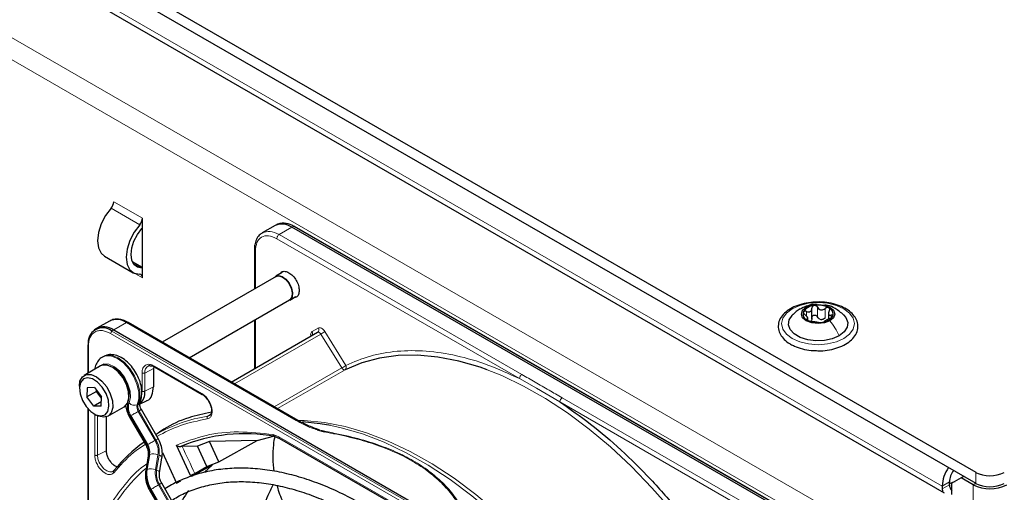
# Paper-space layout 'Blatt4' of a CAD drawing. Header units: millimetres. Extents: x 5 to 418, y 2 to 292.
# Tile 77 of 117: x 129 to 153, y 213 to 225. Entities that reach past the tile are written whole.
import ezdxf

# ---------------------------------------------------------------- set-up
doc = ezdxf.new("R2010")
doc.units = ezdxf.units.MM

psp = doc.layouts.new('Blatt4')

# ---------------------------------------------------------------- linework, layer by layer
at = {"color": 7, "linetype": 'Continuous', "lineweight": 25}
for p, q in [((94.68, 246.854), (152.427, 213.517)), ((94.68, 246.582), (152.427, 213.245)), ((95.34, 245.52), (151.649, 213.014)), ((131.862, 219.56), (131.862, 219.796)), ((131.862, 218.562), (131.862, 219.56)), ((135.135, 219.614), (134.821, 219.433)), ((135.207, 219.648), (135.161, 219.627)), ((148.527, 212.082), (135.551, 219.573)), ((148.592, 212.104), (135.617, 219.594)), ((134.624, 219.018), (134.624, 218.048)), ((130.928, 218.858), (131.635, 218.449)), ((131.862, 218.575), (131.613, 218.719)), ((131.862, 218.326), (131.862, 218.562)), ((135.16, 218.357), (132.348, 216.734)), ((135.309, 218.453), (135.156, 218.364)), ((133.015, 216.349), (135.493, 217.78)), ((135.497, 217.772), (135.65, 217.861)), ((148.385, 217.307), (148.385, 217.57)), ((131.05, 217.256), (130.737, 217.075)), ((134.624, 217.278), (134.624, 216.076)), ((148.281, 217.279), (148.281, 217.346)), ((148.794, 217.466), (148.794, 217.303)), ((130.712, 217.059), (130.671, 217.029)), ((131.153, 217.034), (144.129, 209.543)), ((135.697, 214.8), (131.508, 217.219)), ((134.056, 215.748), (136.185, 216.977)), ((130.513, 216.648), (130.513, 215.963)), ((130.897, 216.377), (130.874, 216.364)), ((130.827, 216.145), (130.427, 215.913)), ((132.142, 216.129), (132.133, 216.081)), ((132.133, 216.081), (132.133, 215.632)), ((132.16, 216.122), (133.335, 215.444)), ((130.306, 215.646), (130.306, 215.592)), ((130.5, 215.608), (130.489, 215.379)), ((130.682, 215.61), (130.5, 215.608)), ((130.682, 215.61), (130.853, 215.383)), ((130.725, 215.515), (130.727, 215.551)), ((130.725, 215.515), (130.489, 215.379)), ((130.661, 215.152), (130.489, 215.379)), ((130.75, 215.52), (130.725, 215.515)), ((130.851, 215.347), (130.725, 215.515)), ((130.843, 215.154), (130.853, 215.383)), ((130.513, 215.092), (130.513, 209.597)), ((130.847, 215.259), (130.661, 215.152)), ((130.843, 215.154), (130.661, 215.152)), ((131.01, 214.903), (131.411, 215.134)), ((131.793, 215.2), (131.966, 215.285)), ((132.251, 214.351), (131.838, 215.068)), ((130.671, 214.959), (130.718, 214.932)), ((130.966, 214.884), (130.966, 214.052)), ((131.537, 214.895), (131.951, 214.178)), ((133.519, 214.919), (133.478, 214.903)), ((132.193, 214.46), (132.19, 214.458)), ((134.693, 214.307), (135.099, 214.407)), ((135.116, 214.408), (135.249, 214.355)), ((135.248, 214.356), (139.917, 211.66)), ((136.174, 214.57), (136.349, 214.517)), ((136.264, 214.558), (136.36, 214.531)), ((133.051, 213.436), (132.699, 214.187)), ((132.84, 214.158), (132.807, 214.156)), ((133.22, 214.163), (132.84, 214.158)), ((133.519, 214.278), (133.22, 214.163)), ((133.452, 213.662), (133.22, 214.163)), ((134.693, 214.307), (133.519, 214.278)), ((133.751, 213.779), (133.519, 214.278)), ((133.751, 213.779), (134.693, 214.307)), ((132.004, 213.923), (131.944, 213.553)), ((132.285, 213.504), (132.345, 213.874)), ((132.355, 214.007), (132.707, 213.248)), ((133.58, 213.696), (133.076, 213.413)), ((133.153, 213.489), (133.452, 213.662)), ((133.391, 213.524), (133.58, 213.696)), ((133.452, 213.662), (133.751, 213.779)), ((152.073, 213.381), (151.837, 213.245)), ((152.132, 213.415), (152.073, 213.381)), ((152.368, 213.211), (152.073, 213.381)), ((136.334, 206.327), (132.338, 213.249)), ((132.707, 213.248), (132.813, 213.306)), ((151.602, 213.177), (151.602, 213.109)), ((151.778, 213.211), (151.778, 213.279)), ((151.837, 212.973), (151.837, 213.245)), ((132.038, 213.076), (136.034, 206.154))]:
    psp.add_line(p, q, dxfattribs=at)
at = {"color": 7, "linetype": 'Continuous', "lineweight": 18}
for p, q in [((151.602, 213.177), (95.387, 245.629)), ((93.678, 244.438), (149.775, 212.054)), ((93.442, 244.03), (149.539, 211.646)), ((131.862, 219.796), (131.154, 220.204)), ((131.795, 219.635), (131.088, 220.044)), ((135.238, 219.392), (135.551, 219.573)), ((135.551, 219.573), (135.595, 219.593)), ((135.595, 219.593), (148.57, 212.103)), ((141.168, 215.832), (135.179, 219.29)), ((141.227, 215.934), (135.238, 219.392)), ((134.649, 218.983), (134.649, 218.062)), ((131.846, 218.563), (131.628, 218.689)), ((131.691, 218.425), (131.862, 218.326)), ((148.25, 217.377), (148.25, 217.494)), ((148.526, 217.356), (148.526, 217.594)), ((148.71, 217.327), (148.71, 217.565)), ((134.649, 217.292), (134.649, 216.09)), ((148.262, 217.284), (148.262, 217.306)), ((148.863, 217.338), (148.863, 217.399)), ((131.11, 217.004), (131.153, 217.034)), ((131.153, 217.034), (131.467, 217.215)), ((131.467, 217.215), (135.656, 214.796)), ((136.048, 216.994), (136.202, 217.083)), ((144.053, 209.455), (131.078, 216.945)), ((144.086, 209.514), (131.11, 217.004)), ((134.135, 215.702), (136.266, 216.933)), ((136.783, 216.097), (136.266, 216.933)), ((136.364, 216.994), (136.881, 216.159)), ((130.528, 216.627), (130.528, 215.972)), ((132.133, 216.081), (131.92, 215.971)), ((132.15, 216.144), (133.324, 215.467)), ((136.783, 216.097), (135.117, 215.135)), ((136.863, 216.052), (135.196, 215.09)), ((131.852, 215.523), (131.852, 215.972)), ((131.92, 215.522), (131.92, 215.971)), ((141.168, 215.832), (141.588, 215.599)), ((132.133, 215.632), (131.92, 215.522)), ((141.588, 215.599), (142.165, 215.257)), ((148.213, 211.901), (142.224, 215.359)), ((130.528, 215.076), (130.528, 209.751)), ((131.758, 215.202), (131.734, 215.188)), ((148.154, 211.799), (142.165, 215.257)), ((130.685, 213.942), (130.685, 214.936)), ((130.754, 213.941), (130.754, 214.913)), ((131.975, 214.192), (131.561, 214.909)), ((131.578, 214.918), (131.992, 214.202)), ((131.783, 215.036), (131.759, 215.023)), ((132.173, 214.306), (131.759, 215.023)), ((131.783, 215.036), (132.196, 214.32)), ((133.478, 214.903), (133.544, 214.947)), ((135.089, 214.449), (135.231, 214.394)), ((135.231, 214.394), (139.9, 211.699)), ((131.992, 214.202), (131.975, 214.192)), ((130.754, 213.941), (130.966, 214.052)), ((131.964, 213.578), (132.024, 213.948)), ((132.041, 213.958), (131.98, 213.588)), ((132.024, 213.948), (132.041, 213.958)), ((132.183, 213.582), (132.244, 213.952)), ((132.272, 213.942), (132.212, 213.571)), ((131.98, 213.588), (131.964, 213.578)), ((152.427, 213.245), (152.427, 213.517)), ((136.256, 206.282), (132.259, 213.204)), ((132.283, 213.218), (136.279, 206.296)), ((151.778, 213.279), (151.602, 213.177)), ((151.778, 213.211), (151.602, 213.109)), ((152.427, 213.245), (152.368, 213.211)), ((152.368, 187.694), (152.368, 213.211)), ((132.061, 213.09), (132.078, 213.1)), ((136.058, 206.168), (132.061, 213.09)), ((132.078, 213.1), (136.075, 206.177))]:
    psp.add_line(p, q, dxfattribs=at)
at = {"color": 7, "linetype": 'Continuous', "lineweight": 25, "flags": 128}
for points in [[(131.088, 220.044), (130.951, 219.859), (130.846, 219.653), (130.779, 219.44), (130.756, 219.239), (130.779, 219.064), (130.846, 218.93), (130.928, 218.858)], [(131.795, 219.635), (131.659, 219.451), (131.553, 219.244), (131.486, 219.032), (131.463, 218.831), (131.486, 218.656), (131.553, 218.522), (131.659, 218.437), (131.795, 218.41)], [(131.846, 218.563), (131.737, 218.584), (131.653, 218.651), (131.599, 218.759), (131.581, 218.899), (131.599, 219.06), (131.653, 219.23), (131.737, 219.395), (131.846, 219.542)], [(135.122, 218.335), (135.143, 218.355), (135.217, 218.38)], [(135.16, 218.357), (135.219, 218.373), (135.308, 218.35), (135.399, 218.285), (135.479, 218.187), (135.536, 218.071), (135.561, 217.954), (135.551, 217.855), (135.506, 217.788), (135.493, 217.78)], [(135.217, 218.38), (135.307, 218.357), (135.401, 218.291), (135.483, 218.19), (135.542, 218.071), (135.567, 217.951), (135.556, 217.85), (135.51, 217.781), (135.456, 217.758)], [(148.829, 217.261), (148.695, 217.209), (148.538, 217.191), (148.38, 217.209), (148.246, 217.261), (148.156, 217.338), (148.125, 217.429), (148.156, 217.52), (148.246, 217.598)], [(148.246, 217.598), (148.38, 217.649), (148.538, 217.667), (148.695, 217.649), (148.829, 217.598), (148.919, 217.52), (148.95, 217.429), (148.919, 217.338), (148.829, 217.261)], [(149.056, 216.892), (148.889, 216.819), (148.693, 216.777), (148.485, 216.769), (148.281, 216.794), (148.098, 216.852), (147.95, 216.937), (147.85, 217.043), (147.806, 217.161), (147.821, 217.281), (147.894, 217.394), (147.899, 217.399)], [(149.168, 217.408), (149.225, 217.339), (149.269, 217.221), (149.254, 217.101), (149.181, 216.988), (149.056, 216.892)], [(140.368, 216.05), (140.194, 216.112), (139.668, 216.265), (139.154, 216.365), (138.654, 216.41), (138.172, 216.402), (137.711, 216.339), (137.274, 216.222), (136.863, 216.052)], [(131.411, 215.134), (131.416, 215.137), (131.493, 215.222), (131.529, 215.352), (131.521, 215.513), (131.47, 215.688), (131.38, 215.857), (131.262, 216.003), (131.129, 216.11), (130.995, 216.165), (130.874, 216.164), (130.827, 216.145)], [(130.306, 215.646), (130.321, 215.766), (130.379, 215.874), (130.473, 215.933), (130.594, 215.934), (130.728, 215.879), (130.862, 215.772), (130.98, 215.626), (131.069, 215.456), (131.121, 215.282), (131.129, 215.121), (131.092, 214.991), (131.015, 214.906), (130.906, 214.876), (130.906, 214.876)], [(130.837, 214.909), (130.939, 214.939), (131.008, 215.022), (131.036, 215.148), (131.021, 215.303), (130.963, 215.467), (130.87, 215.62), (130.753, 215.745), (130.627, 215.825), (130.505, 215.853), (130.404, 215.823), (130.335, 215.74), (130.306, 215.613), (130.322, 215.459), (130.38, 215.295), (130.472, 215.142), (130.589, 215.017), (130.716, 214.936), (130.837, 214.909)], [(130.906, 214.876), (130.776, 214.903), (130.718, 214.932)], [(136.516, 214.674), (136.25, 214.719), (135.816, 214.762)], [(151.778, 213.242), (151.888, 213.282), (151.923, 213.294)], [(151.898, 213.28), (151.86, 213.267), (151.778, 213.237)], [(151.602, 213.109), (151.611, 213.052), (151.617, 213.032)]]:
    psp.add_lwpolyline(points, dxfattribs=at)
at = {"color": 7, "linetype": 'Continuous', "lineweight": 18, "flags": 128}
for points in [[(147.901, 217.558), (148.088, 217.641), (148.305, 217.693), (148.538, 217.711), (148.77, 217.693), (148.988, 217.641), (149.174, 217.558), (149.317, 217.451), (149.407, 217.325), (149.438, 217.191), (149.407, 217.057), (149.317, 216.931), (149.174, 216.824), (148.988, 216.741), (148.77, 216.689), (148.538, 216.671), (148.305, 216.689), (148.088, 216.741), (147.901, 216.824), (147.758, 216.931), (147.668, 217.057), (147.638, 217.191), (147.668, 217.325), (147.758, 217.451), (147.901, 217.558)], [(136.266, 216.933), (136.257, 216.945), (136.247, 216.957), (136.236, 216.966), (136.225, 216.974), (136.214, 216.979), (136.203, 216.981), (136.194, 216.98), (136.185, 216.977)], [(131.734, 215.188), (131.775, 215.332), (131.773, 215.507), (131.728, 215.699), (131.645, 215.892), (131.531, 216.07), (131.393, 216.22), (131.244, 216.329), (131.095, 216.389), (130.959, 216.394), (130.874, 216.364)], [(130.897, 216.377), (130.982, 216.408), (131.119, 216.403), (131.267, 216.343), (131.417, 216.234), (131.554, 216.084), (131.669, 215.905), (131.752, 215.712), (131.796, 215.521), (131.798, 215.346), (131.758, 215.202)], [(130.781, 216.118), (130.811, 216.15), (130.911, 216.197), (131.034, 216.189), (131.169, 216.127), (131.301, 216.016), (131.417, 215.869), (131.505, 215.699), (131.556, 215.525), (131.565, 215.364), (131.531, 215.232)], [(136.863, 216.052), (136.854, 216.049), (136.844, 216.049), (136.834, 216.051), (136.823, 216.056), (136.812, 216.064), (136.802, 216.073), (136.792, 216.084), (136.783, 216.097)], [(146.252, 210.737), (145.834, 211.377), (145.39, 211.992), (144.924, 212.58), (144.437, 213.137), (143.934, 213.659), (143.416, 214.143), (142.888, 214.587), (142.351, 214.988), (141.811, 215.342), (141.269, 215.649), (140.729, 215.906), (140.368, 216.05)], [(131.783, 215.036), (131.802, 215.048), (131.817, 215.057), (131.829, 215.063), (131.836, 215.067), (131.838, 215.068)], [(131.578, 214.918), (131.595, 214.928), (131.615, 214.94), (131.638, 214.953), (131.662, 214.967), (131.687, 214.982), (131.713, 214.996), (131.737, 215.01), (131.759, 215.023)], [(135.702, 214.797), (135.854, 214.794), (136.354, 214.748), (136.868, 214.649), (137.395, 214.496), (137.929, 214.29), (138.469, 214.033), (139.011, 213.726), (139.552, 213.371), (140.088, 212.971), (140.617, 212.527), (141.134, 212.043), (141.638, 211.521), (141.913, 211.212)], [(141.665, 211.355), (141.551, 211.482), (141.045, 212.006), (140.526, 212.491), (139.996, 212.937), (139.458, 213.338), (138.916, 213.694), (138.372, 214.002), (137.83, 214.259), (137.294, 214.466), (136.766, 214.619), (136.516, 214.674)], [(132.196, 214.32), (132.216, 214.331), (132.231, 214.34), (132.243, 214.346), (132.249, 214.35), (132.251, 214.351)], [(131.992, 214.202), (132.008, 214.211), (132.029, 214.223), (132.051, 214.236), (132.076, 214.25), (132.101, 214.265), (132.127, 214.279), (132.151, 214.293), (132.173, 214.306)], [(131.137, 213.544), (131.115, 213.533), (131.054, 213.528), (130.984, 213.552), (130.913, 213.603), (130.849, 213.675), (130.798, 213.762), (130.765, 213.854), (130.754, 213.941)], [(132.272, 213.942), (132.296, 213.931), (132.315, 213.92), (132.331, 213.907), (132.341, 213.895), (132.345, 213.882), (132.345, 213.874)], [(132.212, 213.571), (132.235, 213.561), (132.255, 213.55), (132.27, 213.537), (132.281, 213.524), (132.285, 213.512), (132.285, 213.504)], [(132.078, 213.1), (132.095, 213.109), (132.115, 213.121), (132.138, 213.134), (132.162, 213.148), (132.188, 213.163), (132.213, 213.177), (132.237, 213.191), (132.259, 213.204)], [(132.283, 213.218), (132.302, 213.229), (132.318, 213.238), (132.329, 213.244), (132.336, 213.248), (132.338, 213.249)]]:
    psp.add_lwpolyline(points, dxfattribs=at)
at = {"color": 7, "linetype": 'Continuous', "lineweight": 25}
for centre, radius, start, end in [((130.896, 220.217), 0.258, 317.8603, 357.2306), ((131.604, 219.809), 0.258, 317.8603, 357.2306), ((131.45, 219.891), 0.528, 318.6667, 321.2143), ((135.307, 219.232), 0.419, 54.3824, 114.3071), ((135.348, 219.243), 0.429, 54.844, 109.1737), ((135.606, 219.573), 0.0233, 64.1059, 120.3461), ((131.849, 218.422), 0.141, 84.9435, 91.0853), ((131.791, 218.339), 0.0717, 349.9745, 86.6766), ((148.461, 217.297), 0.342, 93.4335, 146.5611), ((148.538, 217.071), 0.576, 62.6428, 99.7711), ((148.744, 217.428), 0.165, 340.539, 69.2579), ((131.223, 216.874), 0.419, 54.3824, 114.3071), ((148.331, 217.43), 0.165, 160.539, 249.2579), ((148.537, 217.787), 0.576, 242.6428, 279.7711), ((148.64, 217.502), 0.211, 254.2708, 268.1431), ((148.614, 217.562), 0.342, 273.4335, 326.5611), ((130.882, 216.724), 0.362, 50.7967, 189.214), ((130.914, 216.725), 0.39, 52.237, 121.2851), ((131.491, 217.181), 0.0419, 65.6929, 125.6176), ((130.536, 216.646), 0.0233, 119.6454, 175.8931), ((130.719, 215.408), 0.812, 0.4785, 59.5161), ((131.543, 215.488), 0.379, 312.0455, 5.0454), ((134.386, 210.338), 4.132, 79.4654, 112.462), ((134.126, 211.165), 3.814, 125.6685, 140.9731), ((152.467, 213.143), 0.866, 145.4765, 177.7594), ((152.278, 213.259), 0.5, 142.8287, 177.6905), ((152.78, 214.199), 0.769, 242.6097, 297.3903), ((152.037, 213.224), 0.259, 182.8599, 219.5515), ((152.78, 214.007), 0.897, 242.6097, 297.3903), ((152.78, 213.927), 0.769, 242.6097, 297.3903), ((136.286, 210.709), 4.044, 144.3658, 152.1043)]:
    psp.add_arc(centre, radius, start, end, dxfattribs=at)
at = {"color": 7, "linetype": 'Continuous', "lineweight": 18}
for centre, radius, start, end in [((136.139, 217.039), 0.0769, 306.3512, 35.1851), ((131.155, 216.941), 0.0777, 125.6892, 177.1989), ((135.985, 216.95), 0.0772, 307.8335, 35.0766), ((135.497, 218.265), 1.539, 299.9888, 304.3156), ((130.537, 216.65), 0.0242, 184.4143, 246.9058), ((130.811, 215.459), 0.728, 343.7571, 77.8748), ((132.094, 215.994), 0.175, 119.2886, 187.7145), ((136.014, 217.429), 1.539, 299.9888, 304.3156), ((136.816, 216.115), 0.0788, 306.4033, 33.6243), ((131.891, 215.135), 0.4, 162.4884, 214.4618), ((131.876, 215.123), 0.362, 162.4884, 214.4618), ((131.662, 215.346), 0.174, 221.048, 294.5), ((131.916, 215.131), 0.19, 162.4884, 214.4618), ((131.94, 215.144), 0.19, 162.4884, 214.4618), ((131.713, 215.282), 0.0922, 299.1324, 333.6598), ((148.942, 184.792), 34.772, 119.9893, 120.0346), ((134.054, 211.217), 3.731, 98.8797, 119.9002), ((135.68, 214.765), 0.0398, 63.3674, 127.3209), ((149.355, 184.075), 34.772, 119.9893, 120.0346), ((131.654, 214.001), 0.374, 351.8933, 30.7356), ((131.67, 214.01), 0.374, 351.8933, 30.7356), ((131.707, 214.029), 0.543, 351.8933, 30.7356), ((131.698, 214.023), 0.58, 351.8933, 30.7356), ((107.409, 201.879), 28.241, 24.2762, 25.7742), ((132.038, 213.916), 0.0351, 113.9711, 167.4982), ((132.135, 213.699), 0.276, 66.9099, 110.1284), ((134.691, 210.491), 4.159, 131.1389, 160.5535), ((131.978, 213.546), 0.0351, 113.9757, 167.4497), ((132.705, 213.472), 0.748, 171.8933, 210.7356), ((132.721, 213.482), 0.748, 171.8933, 210.7356), ((132.075, 213.329), 0.276, 66.9099, 110.1284), ((132.758, 213.5), 0.58, 171.8933, 210.7356), ((132.749, 213.495), 0.543, 171.8933, 210.7356), ((149.442, 182.973), 34.772, 119.9893, 120.0346)]:
    psp.add_arc(centre, radius, start, end, dxfattribs=at)
for points, knots in [([(134.833, 219.435), (134.89, 219.455), (135.008, 219.498), (135.16, 219.428), (135.238, 219.392)], [0, 0, 0, 0, 0.484726, 1, 1, 1, 1]), ([(135.179, 219.29), (135.11, 219.321), (134.971, 219.382), (134.795, 219.342), (134.673, 219.21), (134.657, 219.059), (134.649, 218.983)], [0, 0, 0, 0, 0.25, 0.5, 0.75, 1, 1, 1, 1]), ([(134.649, 218.983), (134.642, 218.988), (134.628, 218.998), (134.626, 219.01), (134.625, 219.016)], [0, 0, 0, 0, 0.516143, 1, 1, 1, 1]), ([(148.101, 217.551), (148.107, 217.556), (148.147, 217.588), (148.201, 217.593), (148.246, 217.598)], [0, 0, 0, 0, 0.162643, 1, 1, 1, 1]), ([(131.078, 216.945), (131.009, 216.977), (130.902, 217.025), (130.774, 217.02), (130.686, 216.989), (130.615, 216.928), (130.546, 216.819), (130.535, 216.703), (130.528, 216.627)], [0, 0, 0, 0, 0.239457, 0.368361, 0.5, 0.631639, 0.760543, 1, 1, 1, 1]), ([(136.202, 217.083), (136.213, 217.087), (136.237, 217.095), (136.282, 217.08), (136.328, 217.045), (136.353, 217.011), (136.364, 216.994)], [0, 0, 0, 0, 0.240773, 0.5, 0.759227, 1, 1, 1, 1]), ([(136.017, 216.893), (136.016, 216.903), (136.011, 216.932), (136.021, 216.97), (136.039, 216.986), (136.048, 216.994)], [0, 0, 0, 0, 0.205862, 0.617587, 1, 1, 1, 1]), ([(136.881, 216.159), (137.08, 216.243), (137.478, 216.413), (138.147, 216.526), (138.86, 216.53), (139.61, 216.414), (140.382, 216.192), (140.907, 215.952), (141.168, 215.832)], [0, 0, 0, 0, 0.165419, 0.332172, 0.5, 0.667816, 0.834575, 1, 1, 1, 1]), ([(131.852, 215.972), (131.856, 216.014), (131.865, 216.1), (131.934, 216.174), (132.033, 216.197), (132.111, 216.162), (132.15, 216.144)], [0, 0, 0, 0, 0.25, 0.5, 0.75, 1, 1, 1, 1]), ([(132.15, 216.144), (132.151, 216.14), (132.152, 216.13), (132.157, 216.123), (132.161, 216.122), (132.161, 216.122)], [0, 0, 0, 0, 0.4834479, 0.9669025, 1, 1, 1, 1]), ([(142.224, 215.359), (142.115, 215.421), (141.949, 215.517), (141.725, 215.646), (141.502, 215.775), (141.336, 215.871), (141.227, 215.934)], [0, 0, 0, 0, 0.328002, 0.499943, 0.671978, 1, 1, 1, 1]), ([(131.77, 215.262), (131.771, 215.263), (131.793, 215.281), (131.833, 215.358), (131.844, 215.458), (131.852, 215.523)], [0, 0, 0, 0, 0.019445, 0.36258, 1, 1, 1, 1]), ([(133.324, 215.467), (133.351, 215.448), (133.406, 215.411), (133.482, 215.32), (133.54, 215.216), (133.575, 215.109), (133.586, 215.008), (133.57, 214.922), (133.528, 214.86), (133.484, 214.846), (133.463, 214.839)], [0, 0, 0, 0, 0.1217125, 0.2499998, 0.3782872, 0.4999997, 0.6217122, 0.7499998, 0.8782874, 1, 1, 1, 1]), ([(133.324, 215.467), (133.325, 215.462), (133.326, 215.452), (133.331, 215.445), (133.335, 215.444), (133.335, 215.444)], [0, 0, 0, 0, 0.483457, 0.966913, 1, 1, 1, 1]), ([(133.463, 214.839), (133.237, 214.792), (132.796, 214.702), (132.41, 214.503), (132.221, 214.406)], [0, 0, 0, 0, 0.513266, 1, 1, 1, 1]), ([(133.463, 214.839), (133.461, 214.845), (133.457, 214.857), (133.459, 214.876), (133.465, 214.893), (133.474, 214.9), (133.478, 214.903)], [0, 0, 0, 0, 0.249991, 0.499994, 0.749997, 1, 1, 1, 1]), ([(135.656, 214.796), (135.779, 214.727), (135.937, 214.639), (136.132, 214.582), (136.174, 214.57)], [0, 0, 0, 0, 0.782522, 1, 1, 1, 1]), ([(132.699, 214.187), (132.939, 214.277), (133.418, 214.457), (134.224, 214.545), (134.8, 214.481), (135.089, 214.449)], [0, 0, 0, 0, 0.333214, 0.666775, 1, 1, 1, 1]), ([(135.142, 214.4), (135.136, 214.401), (135.124, 214.402), (135.108, 214.413), (135.096, 214.428), (135.091, 214.442), (135.089, 214.449)], [0, 0, 0, 0, 0.25, 0.5, 0.75, 1, 1, 1, 1]), ([(135.231, 214.394), (135.232, 214.386), (135.234, 214.37), (135.242, 214.357), (135.249, 214.356), (135.249, 214.356)], [0, 0, 0, 0, 0.494459, 0.988917, 1, 1, 1, 1]), ([(136.349, 214.517), (136.555, 214.477), (136.955, 214.4), (137.524, 214.239), (138.051, 214.042), (138.531, 213.802), (138.946, 213.525), (139.287, 213.221), (139.567, 212.892), (139.701, 212.661), (139.77, 212.543)], [0, 0, 0, 0, 0.12858, 0.250086, 0.375109, 0.5, 0.624891, 0.749913, 0.871409, 1, 1, 1, 1]), ([(139.806, 212.541), (139.729, 212.672), (139.582, 212.922), (139.284, 213.259), (138.944, 213.552), (138.555, 213.809), (138.111, 214.034), (137.603, 214.23), (137.018, 214.402), (136.587, 214.486), (136.36, 214.531)], [0, 0, 0, 0, 0.1407014, 0.2677211, 0.3849407, 0.4997762, 0.6145723, 0.7317481, 0.8590122, 1, 1, 1, 1]), ([(131.928, 214.206), (131.829, 214.141), (131.544, 213.952), (131.311, 213.683), (131.159, 213.508)], [0, 0, 0, 0, 0.347882, 1, 1, 1, 1]), ([(131.159, 213.508), (131.143, 213.493), (131.109, 213.462), (131.034, 213.457), (130.951, 213.486), (130.869, 213.546), (130.794, 213.63), (130.733, 213.733), (130.692, 213.843), (130.687, 213.91), (130.685, 213.942)], [0, 0, 0, 0, 0.1217126, 0.25, 0.3782874, 0.5, 0.6217126, 0.75, 0.8782874, 1, 1, 1, 1]), ([(130.754, 213.941), (130.748, 213.939), (130.738, 213.935), (130.719, 213.933), (130.7, 213.935), (130.69, 213.94), (130.685, 213.942)], [0, 0, 0, 0, 0.250002, 0.500004, 0.750006, 1, 1, 1, 1]), ([(131.972, 213.728), (131.925, 213.695), (131.701, 213.538), (131.367, 213.154), (130.974, 212.587), (130.78, 212.132), (130.684, 211.906)], [0, 0, 0, 0, 0.081439, 0.388222, 0.695006, 1, 1, 1, 1]), ([(131.159, 213.508), (131.156, 213.513), (131.149, 213.524), (131.147, 213.541), (131.151, 213.557), (131.159, 213.563), (131.163, 213.567)], [0, 0, 0, 0, 0.25, 0.5, 0.75, 1, 1, 1, 1])]:
    psp.add_open_spline(points, degree=3, knots=knots, dxfattribs=at)
at = {"color": 7, "linetype": 'Continuous', "lineweight": 25}
for points, knots in [([(134.835, 219.434), (134.812, 219.423), (134.752, 219.392), (134.684, 219.3), (134.639, 219.179), (134.622, 219.082), (134.626, 219.025), (134.626, 219.016)], [0, 0, 0, 0, 0.167856, 0.44212, 0.708909, 0.953399, 1, 1, 1, 1]), ([(135.267, 218.428), (135.277, 218.443), (135.304, 218.481), (135.381, 218.49), (135.479, 218.457), (135.579, 218.376), (135.663, 218.263), (135.722, 218.132), (135.729, 218.051), (135.733, 218.01)], [0, 0, 0, 0, 0.0923911, 0.2436593, 0.3949274, 0.5461956, 0.6974637, 0.8487319, 1, 1, 1, 1]), ([(135.733, 218.01), (135.729, 217.975), (135.721, 217.903), (135.672, 217.843), (135.626, 217.838), (135.609, 217.837)], [0, 0, 0, 0, 0.382955, 0.765909, 1, 1, 1, 1]), ([(148.553, 217.724), (148.487, 217.723), (148.344, 217.721), (148.134, 217.679), (147.935, 217.609), (147.767, 217.51), (147.64, 217.388), (147.564, 217.246), (147.546, 217.097), (147.583, 216.954), (147.669, 216.827), (147.769, 216.739), (147.84, 216.695), (147.859, 216.683)], [0, 0, 0, 0, 0.086679, 0.18602, 0.285774, 0.386232, 0.487425, 0.587594, 0.683756, 0.776289, 0.868666, 0.964239, 1, 1, 1, 1]), ([(148.099, 217.554), (148.064, 217.533), (147.992, 217.488), (147.93, 217.428), (147.897, 217.397)], [0, 0, 0, 0, 0.473586, 1, 1, 1, 1]), ([(148.515, 217.664), (148.498, 217.666), (148.42, 217.676), (148.287, 217.641), (148.182, 217.592), (148.132, 217.569)], [0, 0, 0, 0, 0.12537, 0.585999, 1, 1, 1, 1]), ([(148.25, 217.494), (148.242, 217.497), (148.226, 217.503), (148.204, 217.504), (148.185, 217.498), (148.178, 217.49), (148.175, 217.485)], [0, 0, 0, 0, 0.249807, 0.500055, 0.750309, 1, 1, 1, 1]), ([(148.25, 217.494), (148.267, 217.488), (148.292, 217.479), (148.325, 217.481), (148.347, 217.489), (148.365, 217.504), (148.382, 217.53), (148.384, 217.555), (148.385, 217.572)], [0, 0, 0, 0, 0.249168, 0.374303, 0.498903, 0.623987, 0.749746, 1, 1, 1, 1]), ([(148.44, 217.638), (148.432, 217.636), (148.416, 217.632), (148.398, 217.616), (148.386, 217.595), (148.385, 217.58), (148.385, 217.572)], [0, 0, 0, 0, 0.250033, 0.499632, 0.749228, 1, 1, 1, 1]), ([(148.526, 217.594), (148.522, 217.601), (148.513, 217.615), (148.492, 217.63), (148.467, 217.64), (148.449, 217.639), (148.44, 217.638)], [0, 0, 0, 0, 0.249815, 0.499908, 0.75012, 1, 1, 1, 1]), ([(148.463, 216.526), (148.507, 216.523), (148.627, 216.516), (148.822, 216.541), (149.034, 216.594), (149.22, 216.678), (149.37, 216.788), (149.475, 216.919), (149.526, 217.066), (149.519, 217.214), (149.459, 217.351), (149.354, 217.472), (149.206, 217.575), (149.021, 217.656), (148.809, 217.707), (148.648, 217.729), (148.563, 217.725), (148.553, 217.724)], [0, 0, 0, 0, 0.043178, 0.116961, 0.19094, 0.26533, 0.340301, 0.415461, 0.48884, 0.558844, 0.627333, 0.696902, 0.76915, 0.842962, 0.916921, 0.990714, 1, 1, 1, 1]), ([(148.526, 217.594), (148.535, 217.579), (148.55, 217.556), (148.581, 217.537), (148.607, 217.529), (148.635, 217.529), (148.672, 217.537), (148.695, 217.554), (148.71, 217.565)], [0, 0, 0, 0, 0.249199, 0.374336, 0.49893, 0.624007, 0.749759, 1, 1, 1, 1]), ([(149.173, 217.403), (149.103, 217.461), (148.983, 217.561), (148.816, 217.639), (148.728, 217.645), (148.707, 217.646)], [0, 0, 0, 0, 0.507466, 0.877443, 1, 1, 1, 1]), ([(148.803, 217.582), (148.796, 217.585), (148.782, 217.591), (148.757, 217.589), (148.732, 217.581), (148.717, 217.57), (148.71, 217.565)], [0, 0, 0, 0, 0.249991, 0.499611, 0.749127, 1, 1, 1, 1]), ([(148.813, 217.506), (148.806, 217.49), (148.795, 217.467), (148.793, 217.438), (148.797, 217.419), (148.808, 217.406), (148.828, 217.396), (148.849, 217.398), (148.863, 217.399)], [0, 0, 0, 0, 0.249201, 0.374338, 0.498932, 0.624008, 0.74976, 1, 1, 1, 1]), ([(148.813, 217.506), (148.817, 217.513), (148.824, 217.527), (148.826, 217.549), (148.819, 217.569), (148.808, 217.578), (148.803, 217.582)], [0, 0, 0, 0, 0.2498519, 0.4999015, 0.7501147, 1, 1, 1, 1]), ([(131.508, 217.216), (131.486, 217.229), (131.427, 217.264), (131.327, 217.295), (131.214, 217.306), (131.12, 217.294), (131.074, 217.264), (131.059, 217.255)], [0, 0, 0, 0, 0.1437918, 0.3808116, 0.6250082, 0.880873, 1, 1, 1, 1]), ([(148.175, 217.485), (148.174, 217.48), (148.171, 217.469), (148.178, 217.449), (148.192, 217.43), (148.206, 217.418), (148.212, 217.413)], [0, 0, 0, 0, 0.249857, 0.499466, 0.749011, 1, 1, 1, 1]), ([(148.262, 217.306), (148.269, 217.308), (148.28, 217.311), (148.282, 217.325), (148.278, 217.339), (148.267, 217.356), (148.248, 217.382), (148.226, 217.4), (148.212, 217.413)], [0, 0, 0, 0, 0.249201, 0.374338, 0.498932, 0.624008, 0.74976, 1, 1, 1, 1]), ([(148.262, 217.306), (148.258, 217.305), (148.251, 217.303), (148.249, 217.296), (148.256, 217.287), (148.267, 217.28), (148.272, 217.276)], [0, 0, 0, 0, 0.2498519, 0.4999015, 0.7501147, 1, 1, 1, 1]), ([(148.272, 217.276), (148.279, 217.273), (148.293, 217.265), (148.318, 217.257), (148.343, 217.25), (148.358, 217.248), (148.365, 217.247)], [0, 0, 0, 0, 0.249991, 0.499611, 0.749127, 1, 1, 1, 1]), ([(148.385, 217.334), (148.384, 217.321), (148.383, 217.295), (148.37, 217.275), (148.363, 217.265)], [0, 0, 0, 0, 0.50155, 1, 1, 1, 1]), ([(148.385, 217.334), (148.385, 217.341), (148.386, 217.357), (148.397, 217.377), (148.416, 217.393), (148.44, 217.402), (148.467, 217.401), (148.492, 217.392), (148.513, 217.377), (148.521, 217.363), (148.526, 217.356)], [0, 0, 0, 0, 0.125193, 0.249438, 0.374279, 0.499024, 0.623869, 0.749369, 0.87443, 1, 1, 1, 1]), ([(148.583, 217.299), (148.571, 217.306), (148.547, 217.32), (148.533, 217.344), (148.526, 217.356)], [0, 0, 0, 0, 0.498457, 1, 1, 1, 1]), ([(148.71, 217.327), (148.699, 217.318), (148.676, 217.3), (148.647, 217.295), (148.633, 217.292)], [0, 0, 0, 0, 0.501552, 1, 1, 1, 1]), ([(148.825, 217.318), (148.808, 217.31), (148.783, 217.299), (148.75, 217.282), (148.728, 217.269), (148.71, 217.259), (148.693, 217.248), (148.691, 217.243), (148.69, 217.24)], [0, 0, 0, 0, 0.249168, 0.374303, 0.498903, 0.623987, 0.749746, 1, 1, 1, 1]), ([(148.825, 217.318), (148.833, 217.321), (148.849, 217.328), (148.871, 217.342), (148.89, 217.358), (148.897, 217.368), (148.9, 217.373)], [0, 0, 0, 0, 0.249807, 0.500055, 0.750309, 1, 1, 1, 1]), ([(148.9, 217.373), (148.901, 217.378), (148.904, 217.387), (148.897, 217.397), (148.883, 217.401), (148.87, 217.4), (148.863, 217.399)], [0, 0, 0, 0, 0.249857, 0.499466, 0.749011, 1, 1, 1, 1]), ([(148.549, 217.218), (148.54, 217.219), (148.525, 217.221), (148.494, 217.225), (148.468, 217.229), (148.44, 217.234), (148.403, 217.24), (148.38, 217.244), (148.365, 217.247)], [0, 0, 0, 0, 0.249199, 0.374336, 0.49893, 0.624007, 0.749759, 1, 1, 1, 1]), ([(148.549, 217.218), (148.553, 217.217), (148.562, 217.216), (148.583, 217.216), (148.608, 217.217), (148.626, 217.219), (148.635, 217.22)], [0, 0, 0, 0, 0.249815, 0.499908, 0.75012, 1, 1, 1, 1]), ([(148.635, 217.22), (148.643, 217.222), (148.659, 217.224), (148.677, 217.23), (148.689, 217.236), (148.69, 217.238), (148.69, 217.24)], [0, 0, 0, 0, 0.250033, 0.499632, 0.749228, 1, 1, 1, 1]), ([(136.039, 216.896), (136.039, 216.896), (136.039, 216.895), (136.034, 216.889), (136.032, 216.889), (136.031, 216.889)], [0, 0, 0, 0, 0.337931, 0.908636, 1, 1, 1, 1]), ([(147.859, 216.683), (147.89, 216.667), (147.977, 216.62), (148.147, 216.564), (148.324, 216.528), (148.431, 216.526), (148.463, 216.526)], [0, 0, 0, 0, 0.180167, 0.52014, 0.85956, 1, 1, 1, 1]), ([(130.876, 216.36), (130.865, 216.355), (130.813, 216.333), (130.748, 216.249), (130.697, 216.152), (130.69, 216.084), (130.688, 216.064)], [0, 0, 0, 0, 0.0970852, 0.473832, 0.8469473, 1, 1, 1, 1]), ([(131.796, 215.241), (131.807, 215.269), (131.838, 215.344), (131.853, 215.484), (131.833, 215.659), (131.774, 215.844), (131.681, 216.022), (131.561, 216.18), (131.419, 216.309), (131.269, 216.395), (131.122, 216.43), (130.995, 216.425), (130.929, 216.389), (130.902, 216.374)], [0, 0, 0, 0, 0.057899, 0.152686, 0.251734, 0.352726, 0.453488, 0.554523, 0.656615, 0.760844, 0.853475, 0.939999, 1, 1, 1, 1]), ([(132.009, 216.143), (132.014, 216.147), (132.025, 216.155), (132.043, 216.153), (132.051, 216.152)], [0, 0, 0, 0, 0.517593, 1, 1, 1, 1]), ([(132.051, 216.152), (132.064, 216.152), (132.094, 216.153), (132.136, 216.138), (132.16, 216.122), (132.161, 216.121)], [0, 0, 0, 0, 0.424183, 0.976421, 1, 1, 1, 1]), ([(132.161, 216.122), (132.164, 216.12), (132.171, 216.118), (132.179, 216.121), (132.184, 216.123)], [0, 0, 0, 0, 0.482278, 1, 1, 1, 1]), ([(131.963, 215.289), (131.969, 215.29), (132.032, 215.301), (132.107, 215.414), (132.124, 215.56), (132.133, 215.632)], [0, 0, 0, 0, 0.04476, 0.52238, 1, 1, 1, 1]), ([(133.335, 215.444), (133.338, 215.443), (133.345, 215.44), (133.353, 215.443), (133.358, 215.445)], [0, 0, 0, 0, 0.4822842, 1, 1, 1, 1]), ([(133.335, 215.444), (133.335, 215.444), (133.35, 215.437), (133.382, 215.411), (133.44, 215.358), (133.476, 215.304), (133.498, 215.27)], [0, 0, 0, 0, 0.0015, 0.266685, 0.530343, 1, 1, 1, 1]), ([(131.447, 215.17), (131.455, 215.122), (131.469, 215.028), (131.515, 214.938), (131.537, 214.895)], [0, 0, 0, 0, 0.514995, 1, 1, 1, 1]), ([(131.838, 215.068), (131.83, 215.082), (131.812, 215.116), (131.796, 215.168), (131.791, 215.212), (131.794, 215.237), (131.795, 215.24), (131.796, 215.241)], [0, 0, 0, 0, 0.176806, 0.422684, 0.629977, 0.82324, 1, 1, 1, 1]), ([(133.498, 215.27), (133.517, 215.233), (133.542, 215.183), (133.561, 215.111), (133.569, 215.056), (133.566, 215.001), (133.553, 214.957), (133.537, 214.93), (133.523, 214.924), (133.518, 214.922)], [0, 0, 0, 0, 0.238343, 0.330867, 0.47597, 0.617896, 0.763986, 0.922379, 1, 1, 1, 1]), ([(142.165, 215.257), (142.419, 215.08), (142.929, 214.725), (143.68, 214.079), (144.41, 213.357), (145.106, 212.56), (145.762, 211.708), (146.155, 211.101), (146.35, 210.799)], [0, 0, 0, 0, 0.16549, 0.332238, 0.5, 0.66775, 0.834504, 1, 1, 1, 1]), ([(133.565, 215.006), (133.375, 214.964), (132.96, 214.871), (132.507, 214.674), (132.263, 214.494), (132.201, 214.448)], [0, 0, 0, 0, 0.3838766, 0.8427527, 1, 1, 1, 1]), ([(136.233, 214.564), (136.134, 214.599), (135.942, 214.667), (135.777, 214.757), (135.697, 214.8)], [0, 0, 0, 0, 0.518013, 1, 1, 1, 1]), ([(132.345, 213.874), (132.349, 213.908), (132.36, 214.001), (132.338, 214.156), (132.291, 214.281), (132.257, 214.342), (132.251, 214.351)], [0, 0, 0, 0, 0.213395, 0.580888, 0.936398, 1, 1, 1, 1]), ([(135.116, 213.543), (135.102, 213.649), (135.074, 213.869), (135.096, 214.152), (135.115, 214.336), (135.143, 214.396), (135.143, 214.397)], [0, 0, 0, 0, 0.368249, 0.763111, 0.995812, 1, 1, 1, 1]), ([(136.36, 214.531), (136.359, 214.53), (136.355, 214.527), (136.351, 214.521), (136.349, 214.517)], [0, 0, 0, 0, 0.4999988, 1, 1, 1, 1]), ([(131.951, 214.178), (131.961, 214.16), (131.988, 214.107), (132.011, 214.015), (132.006, 213.952), (132.004, 213.923)], [0, 0, 0, 0, 0.219781, 0.641695, 1, 1, 1, 1]), ([(132.699, 214.187), (132.709, 214.18), (132.726, 214.17), (132.755, 214.161), (132.782, 214.156), (132.799, 214.156), (132.807, 214.156)], [0, 0, 0, 0, 0.336127, 0.560864, 0.79606, 1, 1, 1, 1]), ([(130.966, 214.052), (130.969, 214.025), (130.973, 213.97), (131.006, 213.88), (131.055, 213.797), (131.118, 213.726), (131.185, 213.679), (131.234, 213.656), (131.255, 213.658), (131.257, 213.659)], [0, 0, 0, 0, 0.16455, 0.329101, 0.493651, 0.658201, 0.822751, 0.987302, 1, 1, 1, 1]), ([(142.004, 207.828), (141.934, 207.947), (141.744, 208.27), (141.407, 208.778), (140.997, 209.348), (140.566, 209.893), (140.116, 210.411), (139.651, 210.899), (139.173, 211.354), (138.684, 211.773), (138.186, 212.154), (137.683, 212.496), (137.178, 212.795), (136.672, 213.051), (136.169, 213.262), (135.671, 213.426), (135.182, 213.542), (134.704, 213.61), (134.24, 213.629), (133.792, 213.598), (133.364, 213.52), (132.96, 213.391), (132.643, 213.254), (132.472, 213.144), (132.418, 213.11)], [0, 0, 0, 0, 0.0278357, 0.0754043, 0.1229765, 0.1705551, 0.2181426, 0.2657419, 0.3133555, 0.3609855, 0.4086337, 0.4563008, 0.5039862, 0.5516866, 0.5993949, 0.6470941, 0.6947631, 0.7423727, 0.7898868, 0.8372681, 0.8844871, 0.931535, 0.9784341, 1, 1, 1, 1]), ([(131.155, 213.562), (131.153, 213.559), (131.149, 213.55), (131.141, 213.548), (131.136, 213.547)], [0, 0, 0, 0, 0.3492846, 1, 1, 1, 1]), ([(131.944, 213.553), (131.94, 213.519), (131.929, 213.427), (131.951, 213.272), (131.998, 213.147), (132.032, 213.086), (132.038, 213.076)], [0, 0, 0, 0, 0.213395, 0.580888, 0.936398, 1, 1, 1, 1]), ([(132.338, 213.249), (132.328, 213.268), (132.3, 213.321), (132.278, 213.412), (132.283, 213.475), (132.285, 213.504)], [0, 0, 0, 0, 0.219781, 0.641695, 1, 1, 1, 1]), ([(133.051, 213.436), (133.057, 213.439), (133.07, 213.445), (133.098, 213.46), (133.128, 213.475), (133.144, 213.485), (133.153, 213.489)], [0, 0, 0, 0, 0.2504937, 0.503104, 0.7541152, 1, 1, 1, 1]), ([(132.585, 212.821), (132.632, 212.852), (132.79, 212.955), (133.085, 213.082), (133.469, 213.202), (133.875, 213.272), (134.301, 213.295), (134.743, 213.271), (135.199, 213.198), (135.667, 213.079), (136.145, 212.914), (136.629, 212.703), (137.117, 212.447), (137.605, 212.149), (138.093, 211.809), (138.575, 211.43), (139.051, 211.013), (139.516, 210.562), (139.968, 210.077), (140.405, 209.563), (140.825, 209.022), (141.222, 208.457), (141.519, 208.002), (141.675, 207.731), (141.715, 207.662)], [0, 0, 0, 0, 0.02099, 0.069851, 0.118688, 0.167389, 0.215899, 0.264215, 0.312366, 0.360395, 0.408346, 0.456251, 0.504137, 0.552018, 0.599903, 0.6478, 0.695711, 0.743637, 0.791578, 0.839533, 0.887498, 0.935471, 0.983451, 1, 1, 1, 1]), ([(134.782, 212.51), (134.85, 212.681), (134.946, 212.92), (135.058, 213.145), (135.089, 213.208)], [0, 0, 0, 0, 0.717609, 1, 1, 1, 1]), ([(135.361, 212.726), (135.302, 212.853), (135.232, 213.004), (135.198, 213.166), (135.192, 213.192)], [0, 0, 0, 0, 0.838404, 1, 1, 1, 1])]:
    psp.add_open_spline(points, degree=3, knots=knots, dxfattribs=at)
at = {"color": 7, "linetype": 'Continuous', "lineweight": 18}
for points in [[(135.238, 219.392), (135.23, 219.386), (135.215, 219.375), (135.195, 219.348), (135.182, 219.318), (135.18, 219.299), (135.179, 219.29)], [(149.056, 216.892), (149.024, 216.957), (148.96, 217.088), (148.873, 217.203), (148.829, 217.261)], [(131.852, 215.972), (131.857, 215.969), (131.867, 215.965), (131.886, 215.963), (131.905, 215.964), (131.915, 215.969), (131.92, 215.971)], [(141.168, 215.832), (141.169, 215.841), (141.171, 215.86), (141.185, 215.891), (141.204, 215.918), (141.219, 215.929), (141.227, 215.934)], [(131.852, 215.523), (131.857, 215.52), (131.867, 215.516), (131.886, 215.514), (131.905, 215.515), (131.915, 215.52), (131.92, 215.522)], [(142.224, 215.359), (142.216, 215.353), (142.201, 215.342), (142.181, 215.315), (142.168, 215.285), (142.166, 215.266), (142.165, 215.257)]]:
    psp.add_open_spline(points, degree=3, dxfattribs=at)

doc.saveas('drawing.dxf')
